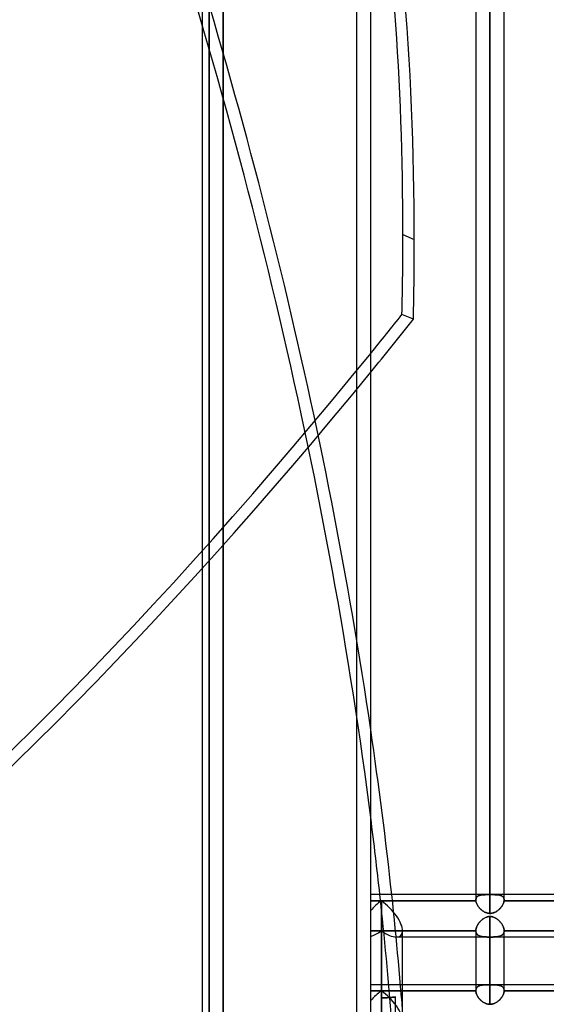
# Model space of a CAD drawing. Header units: millimetres. Extents: x -100 to 120, y -270 to 270.
# Tile 4 of 75: x -25 to 13, y -160 to -90. Entities that reach past the tile are written whole.
import ezdxf

# ---------------------------------------------------------------- set-up
doc = ezdxf.new("R2010")
doc.units = ezdxf.units.MM
doc.layers.add('MAIN-1', color=7, linetype='Continuous')
doc.layers.add('MAIN-2', color=7, linetype='Continuous')

msp = doc.modelspace()

# ---------------------------------------------------------------- linework, layer by layer
at = {"layer": 'MAIN-1'}
for p, q in [((-12, 250), (-12, -250)), ((0, -250), (0, 250)), ((7.481, 0), (7.481, -152.399)), ((9.496, -152.399), (9.496, 0)), ((8.489, -153.345), (8.489, 0)), ((2.291, -105.033), (3.1, -105.378)), ((3.032, -111.064), (2.223, -110.718)), ((7.481, -152.013), (0, -152.013)), ((17.481, -152.013), (9.496, -152.013)), ((0.756, -152.456), (0, -152.456)), ((7.485, -152.456), (0.756, -152.456)), ((0.756, -160.292), (0.756, -152.456)), ((7.481, -152.399), (7.481, -152.408)), ((7.481, -152.408), (7.482, -152.418)), ((7.482, -152.418), (7.482, -152.427)), ((7.482, -152.427), (7.483, -152.436)), ((7.483, -152.436), (7.484, -152.446)), ((7.484, -152.446), (7.485, -152.456)), ((7.485, -152.456), (7.491, -152.497)), ((7.491, -152.497), (7.5, -152.539)), ((7.5, -152.539), (7.513, -152.582)), ((7.513, -152.582), (7.529, -152.626)), ((7.529, -152.626), (7.547, -152.67)), ((7.547, -152.67), (7.569, -152.715)), ((7.569, -152.715), (7.593, -152.759)), ((7.593, -152.759), (7.62, -152.803)), ((9.356, -152.806), (9.383, -152.762)), ((9.383, -152.762), (9.408, -152.717)), ((9.408, -152.717), (9.429, -152.672)), ((9.429, -152.672), (9.448, -152.627)), ((9.448, -152.627), (9.464, -152.583)), ((9.464, -152.583), (9.477, -152.54)), ((9.477, -152.54), (9.486, -152.497)), ((9.486, -152.497), (9.493, -152.456)), ((9.493, -152.456), (9.494, -152.446)), ((17.485, -152.456), (9.493, -152.456)), ((9.494, -152.446), (9.495, -152.436)), ((9.495, -152.427), (9.496, -152.417)), ((9.495, -152.436), (9.495, -152.427)), ((9.496, -152.408), (9.496, -152.398)), ((9.496, -152.417), (9.496, -152.408)), ((7.62, -152.803), (7.649, -152.847)), ((7.649, -152.847), (7.681, -152.891)), ((7.681, -152.891), (7.715, -152.933)), ((7.715, -152.933), (7.751, -152.975)), ((7.751, -152.975), (7.789, -153.016)), ((7.789, -153.016), (7.829, -153.055)), ((7.829, -153.055), (7.871, -153.092)), ((7.871, -153.092), (7.914, -153.128)), ((7.914, -153.128), (7.96, -153.162)), ((7.96, -153.162), (8.007, -153.194)), ((8.007, -153.194), (8.056, -153.223)), ((8.056, -153.223), (8.106, -153.25)), ((8.106, -153.25), (8.158, -153.274)), ((8.158, -153.274), (8.211, -153.295)), ((8.211, -153.295), (8.265, -153.313)), ((8.265, -153.313), (8.32, -153.326)), ((8.32, -153.326), (8.376, -153.336)), ((8.376, -153.336), (8.432, -153.343)), ((8.432, -153.343), (8.489, -153.345)), ((8.489, -153.345), (8.545, -153.343)), ((8.545, -153.343), (8.6, -153.337)), ((8.6, -153.337), (8.656, -153.327)), ((8.656, -153.327), (8.71, -153.313)), ((8.71, -153.313), (8.764, -153.296)), ((8.764, -153.296), (8.816, -153.276)), ((8.816, -153.276), (8.867, -153.253)), ((8.867, -153.253), (8.916, -153.226)), ((8.916, -153.226), (8.965, -153.198)), ((8.965, -153.198), (9.012, -153.166)), ((9.012, -153.166), (9.057, -153.133)), ((9.057, -153.133), (9.101, -153.097)), ((9.101, -153.097), (9.144, -153.059)), ((9.144, -153.059), (9.184, -153.02)), ((9.184, -153.02), (9.223, -152.979)), ((9.223, -152.979), (9.26, -152.937)), ((9.26, -152.937), (9.294, -152.894)), ((9.294, -152.894), (9.326, -152.851)), ((9.326, -152.851), (9.356, -152.806)), ((2.267, -161.361), (2.267, -154.593)), ((28.489, -155.036), (2.267, -155.036)), ((7.481, -155.036), (7.481, -158.853)), ((8.489, -159.818), (8.489, -155.036)), ((9.496, -158.853), (9.496, -155.036)), ((7.481, -158.425), (2.267, -158.425)), ((7.481, -158.867), (2.267, -158.867)), ((7.481, -158.853), (7.481, -158.855)), ((7.481, -158.855), (7.481, -158.858)), ((7.481, -158.858), (7.481, -158.86)), ((7.481, -158.86), (7.481, -158.863)), ((7.481, -158.863), (7.481, -158.865)), ((7.481, -158.865), (7.481, -158.867)), ((7.481, -158.867), (7.484, -158.905)), ((7.484, -158.905), (7.489, -158.943)), ((7.489, -158.943), (7.497, -158.982)), ((7.497, -158.982), (7.507, -159.023)), ((7.507, -159.023), (7.52, -159.063)), ((7.52, -159.063), (7.535, -159.104)), ((9.442, -159.106), (9.457, -159.065)), ((9.457, -159.065), (9.47, -159.024)), ((9.47, -159.024), (9.481, -158.983)), ((9.481, -158.983), (9.488, -158.944)), ((9.488, -158.944), (9.494, -158.905)), ((9.494, -158.905), (9.496, -158.867)), ((17.481, -158.425), (9.496, -158.425)), ((9.496, -158.855), (9.496, -158.853)), ((9.496, -158.858), (9.496, -158.855)), ((9.496, -158.86), (9.496, -158.858)), ((9.496, -158.863), (9.496, -158.86)), ((9.496, -158.865), (9.496, -158.863)), ((9.496, -158.867), (9.496, -158.865)), ((17.481, -158.867), (9.496, -158.867)), ((7.535, -159.104), (7.553, -159.145)), ((7.553, -159.145), (7.573, -159.187)), ((7.573, -159.187), (7.595, -159.228)), ((7.595, -159.228), (7.619, -159.269)), ((7.619, -159.269), (7.646, -159.31)), ((7.646, -159.31), (7.674, -159.35)), ((7.674, -159.35), (7.704, -159.389)), ((7.704, -159.389), (7.736, -159.428)), ((7.736, -159.428), (7.77, -159.466)), ((7.77, -159.466), (7.805, -159.502)), ((7.805, -159.502), (7.842, -159.538)), ((7.842, -159.538), (7.88, -159.572)), ((7.88, -159.572), (7.92, -159.604)), ((7.92, -159.604), (7.961, -159.635)), ((7.961, -159.635), (8.004, -159.664)), ((8.004, -159.664), (8.048, -159.691)), ((8.048, -159.691), (8.093, -159.716)), ((8.093, -159.716), (8.14, -159.739)), ((8.14, -159.739), (8.188, -159.759)), ((8.188, -159.759), (8.236, -159.777)), ((8.236, -159.777), (8.286, -159.791)), ((8.69, -159.792), (8.738, -159.778)), ((8.738, -159.778), (8.786, -159.761)), ((8.786, -159.761), (8.833, -159.741)), ((8.833, -159.741), (8.879, -159.719)), ((8.879, -159.719), (8.924, -159.695)), ((8.924, -159.695), (8.967, -159.668)), ((8.967, -159.668), (9.01, -159.639)), ((9.01, -159.639), (9.051, -159.609)), ((9.051, -159.609), (9.091, -159.577)), ((9.091, -159.577), (9.13, -159.543)), ((9.13, -159.543), (9.168, -159.507)), ((9.168, -159.507), (9.203, -159.47)), ((9.203, -159.47), (9.238, -159.432)), ((9.238, -159.432), (9.27, -159.393)), ((9.27, -159.393), (9.301, -159.354)), ((9.301, -159.354), (9.33, -159.313)), ((9.33, -159.313), (9.356, -159.272)), ((9.356, -159.272), (9.381, -159.231)), ((9.381, -159.231), (9.404, -159.189)), ((9.404, -159.189), (9.424, -159.147)), ((9.424, -159.147), (9.442, -159.106)), ((8.286, -159.791), (8.335, -159.803)), ((8.335, -159.803), (8.386, -159.811)), ((8.386, -159.811), (8.437, -159.816)), ((8.437, -159.816), (8.489, -159.818)), ((8.489, -159.818), (8.54, -159.816)), ((8.54, -159.816), (8.59, -159.811)), ((8.59, -159.811), (8.64, -159.803)), ((8.64, -159.803), (8.69, -159.792))]:
    msp.add_line(p, q, dxfattribs=at)
for centre, major_axis, ratio, start_param, end_param in [((-120.076, -205.03), (82.302, 192.722), 0.475528, -0.839056, -0.614218), ((-120.885, -204.684), (-82.302, -192.722), 0.475528, 2.302536, 2.495719), ((-120.885, -204.684), (-82.302, -192.722), 0.475528, 2.269319, 2.302536), ((-120.076, -205.03), (82.302, 192.722), 0.475528, -0.872274, -0.839056), ((-44.405, 49.078), (-100.82, -236.084), 0.475528, 1.030444, 1.045899), ((-43.595, 48.732), (100.82, 236.084), 0.475528, -2.116754, -2.095693), ((-120.076, -80.936), (-82.302, 192.722), 0.475528, -2.140945, -2.077698), ((-120.885, -81.282), (82.302, -192.722), 0.475528, 1.002531, 1.032239), ((0.756, -153.524), (1.396, 1.396), 0.414214, 1.178097, 1.701696), ((0.756, -153.524), (-1.396, 1.396), 0.414214, -2.748894, -1.178097)]:
    msp.add_ellipse(centre, major_axis=major_axis, ratio=ratio, start_param=start_param, end_param=end_param, dxfattribs=at)
at = {"layer": 'MAIN-2'}
for p, q in [((-1, -249), (-1, 249)), ((-11.5, 0), (-11.5, -202.5)), ((-10.5, 0), (-10.5, -201.5)), ((8.489, 0), (8.489, -152.013)), ((8.489, 0), (8.489, -153.345)), ((-11.5, -202.5), (-11.5, 0)), ((-10.5, -201.5), (-10.5, 0)), ((8.489, -152.013), (8.489, 0)), ((8.347, -152.013), (7.481, -152.013)), ((7.702, -152.08), (7.735, -152.068)), ((7.738, -152.067), (7.707, -152.078)), ((7.735, -152.068), (7.769, -152.057)), ((7.77, -152.057), (7.738, -152.067)), ((7.769, -152.057), (7.804, -152.048)), ((7.804, -152.048), (7.77, -152.057)), ((7.804, -152.048), (7.842, -152.04)), ((7.839, -152.041), (7.804, -152.048)), ((7.876, -152.034), (7.839, -152.041)), ((7.842, -152.04), (7.881, -152.034)), ((7.914, -152.029), (7.876, -152.034)), ((7.881, -152.034), (7.921, -152.028)), ((7.953, -152.025), (7.914, -152.029)), ((7.921, -152.028), (7.963, -152.024)), ((7.993, -152.021), (7.953, -152.025)), ((7.963, -152.024), (8.007, -152.02)), ((8.034, -152.019), (7.993, -152.021)), ((8.007, -152.02), (8.051, -152.018)), ((8.076, -152.017), (8.034, -152.019)), ((8.051, -152.018), (8.098, -152.016)), ((8.118, -152.015), (8.076, -152.017)), ((8.098, -152.016), (8.145, -152.015)), ((8.162, -152.014), (8.118, -152.015)), ((8.145, -152.015), (8.193, -152.014)), ((8.207, -152.014), (8.162, -152.014)), ((8.193, -152.014), (8.243, -152.013)), ((8.252, -152.013), (8.207, -152.014)), ((8.243, -152.013), (8.293, -152.013)), ((8.298, -152.013), (8.252, -152.013)), ((8.293, -152.013), (8.345, -152.013)), ((8.345, -152.013), (8.298, -152.013)), ((8.345, -152.013), (8.369, -152.013)), ((8.368, -152.013), (8.345, -152.013)), ((8.392, -152.013), (8.368, -152.013)), ((8.369, -152.013), (8.393, -152.013)), ((8.416, -152.013), (8.392, -152.013)), ((8.393, -152.013), (8.417, -152.013)), ((8.44, -152.013), (8.416, -152.013)), ((8.417, -152.013), (8.441, -152.013)), ((8.465, -152.013), (8.44, -152.013)), ((8.441, -152.013), (8.465, -152.013)), ((8.465, -152.013), (8.489, -152.013)), ((8.489, -152.013), (8.465, -152.013)), ((8.513, -152.013), (8.489, -152.013)), ((8.489, -152.013), (8.513, -152.013)), ((8.537, -152.013), (8.513, -152.013)), ((8.513, -152.013), (8.537, -152.013)), ((8.561, -152.013), (8.537, -152.013)), ((8.537, -152.013), (8.561, -152.013)), ((8.585, -152.013), (8.561, -152.013)), ((8.561, -152.013), (8.584, -152.013)), ((8.584, -152.013), (8.608, -152.013)), ((8.608, -152.013), (8.585, -152.013)), ((8.632, -152.013), (8.608, -152.013)), ((8.608, -152.013), (8.632, -152.013)), ((9.496, -152.013), (8.63, -152.013)), ((8.686, -152.013), (8.632, -152.013)), ((8.632, -152.013), (8.686, -152.013)), ((8.739, -152.013), (8.686, -152.013)), ((8.686, -152.013), (8.74, -152.013)), ((8.791, -152.014), (8.739, -152.013)), ((8.74, -152.013), (8.793, -152.014)), ((8.842, -152.015), (8.791, -152.014)), ((8.793, -152.014), (8.844, -152.015)), ((8.892, -152.016), (8.842, -152.015)), ((8.844, -152.015), (8.894, -152.016)), ((8.94, -152.019), (8.892, -152.016)), ((8.894, -152.016), (8.942, -152.019)), ((8.986, -152.022), (8.94, -152.019)), ((8.942, -152.019), (8.989, -152.022)), ((9.031, -152.025), (8.986, -152.022)), ((8.989, -152.022), (9.034, -152.026)), ((9.075, -152.031), (9.031, -152.025)), ((9.034, -152.026), (9.077, -152.031)), ((9.117, -152.037), (9.075, -152.031)), ((9.077, -152.031), (9.119, -152.037)), ((9.157, -152.045), (9.117, -152.037)), ((9.119, -152.037), (9.16, -152.045)), ((9.196, -152.054), (9.157, -152.045)), ((9.16, -152.045), (9.199, -152.054)), ((9.234, -152.065), (9.196, -152.054)), ((9.199, -152.054), (9.236, -152.065)), ((9.27, -152.077), (9.234, -152.065)), ((9.236, -152.065), (9.272, -152.078)), ((0, -152.456), (0.756, -152.456)), ((0.756, -152.456), (7.485, -152.456)), ((0.756, -152.456), (0.756, -160.292)), ((7.481, -152.399), (7.483, -152.364)), ((7.483, -152.366), (7.481, -152.399)), ((7.481, -152.407), (7.481, -152.399)), ((7.482, -152.415), (7.481, -152.407)), ((7.482, -152.423), (7.482, -152.415)), ((7.482, -152.431), (7.482, -152.423)), ((7.483, -152.439), (7.482, -152.431)), ((7.483, -152.364), (7.487, -152.33)), ((7.486, -152.334), (7.483, -152.366)), ((7.484, -152.447), (7.483, -152.439)), ((7.485, -152.456), (7.484, -152.447)), ((7.491, -152.496), (7.485, -152.456)), ((7.493, -152.304), (7.486, -152.334)), ((7.487, -152.33), (7.494, -152.298)), ((7.5, -152.538), (7.491, -152.496)), ((7.501, -152.275), (7.493, -152.304)), ((7.494, -152.298), (7.504, -152.268)), ((7.513, -152.581), (7.5, -152.538)), ((7.512, -152.248), (7.501, -152.275)), ((7.504, -152.268), (7.517, -152.239)), ((7.526, -152.223), (7.512, -152.248)), ((7.528, -152.624), (7.513, -152.581)), ((7.517, -152.239), (7.532, -152.213)), ((7.541, -152.199), (7.526, -152.223)), ((7.547, -152.669), (7.528, -152.624)), ((7.532, -152.213), (7.55, -152.188)), ((7.559, -152.177), (7.541, -152.199)), ((7.568, -152.713), (7.547, -152.669)), ((7.55, -152.188), (7.57, -152.166)), ((7.579, -152.156), (7.559, -152.177)), ((7.592, -152.757), (7.568, -152.713)), ((7.57, -152.166), (7.592, -152.145)), ((7.601, -152.137), (7.579, -152.156)), ((7.592, -152.145), (7.617, -152.126)), ((7.618, -152.801), (7.592, -152.757)), ((7.625, -152.12), (7.601, -152.137)), ((7.617, -152.126), (7.643, -152.109)), ((7.651, -152.105), (7.625, -152.12)), ((7.643, -152.109), (7.672, -152.094)), ((7.678, -152.09), (7.651, -152.105)), ((7.672, -152.094), (7.702, -152.08)), ((7.707, -152.078), (7.678, -152.09)), ((9.303, -152.092), (9.27, -152.077)), ((9.272, -152.078), (9.305, -152.093)), ((9.335, -152.109), (9.303, -152.092)), ((9.305, -152.093), (9.337, -152.11)), ((9.364, -152.128), (9.335, -152.109)), ((9.337, -152.11), (9.366, -152.129)), ((9.384, -152.76), (9.357, -152.804)), ((9.391, -152.149), (9.364, -152.128)), ((9.366, -152.129), (9.392, -152.15)), ((9.408, -152.715), (9.384, -152.76)), ((9.414, -152.173), (9.391, -152.149)), ((9.392, -152.15), (9.415, -152.174)), ((9.43, -152.67), (9.408, -152.715)), ((9.435, -152.198), (9.414, -152.173)), ((9.415, -152.174), (9.436, -152.199)), ((9.449, -152.626), (9.43, -152.67)), ((9.454, -152.226), (9.435, -152.198)), ((9.436, -152.199), (9.454, -152.227)), ((9.464, -152.582), (9.449, -152.626)), ((9.469, -152.256), (9.454, -152.226)), ((9.454, -152.227), (9.469, -152.257)), ((9.477, -152.539), (9.464, -152.582)), ((9.481, -152.289), (9.469, -152.256)), ((9.469, -152.257), (9.481, -152.29)), ((9.487, -152.497), (9.477, -152.539)), ((9.489, -152.324), (9.481, -152.289)), ((9.481, -152.29), (9.489, -152.324)), ((9.493, -152.456), (9.487, -152.497)), ((9.494, -152.36), (9.489, -152.324)), ((9.489, -152.324), (9.495, -152.36)), ((9.494, -152.446), (9.493, -152.456)), ((9.493, -152.456), (17.485, -152.456)), ((9.496, -152.398), (9.494, -152.36)), ((9.495, -152.436), (9.494, -152.446)), ((9.495, -152.36), (9.496, -152.398)), ((9.496, -152.417), (9.495, -152.427)), ((9.495, -152.427), (9.495, -152.436)), ((9.496, -152.398), (9.496, -152.408)), ((9.496, -152.408), (9.496, -152.417)), ((7.648, -152.845), (7.618, -152.801)), ((7.679, -152.888), (7.648, -152.845)), ((7.713, -152.931), (7.679, -152.888)), ((7.749, -152.973), (7.713, -152.931)), ((7.786, -153.013), (7.749, -152.973)), ((7.826, -153.052), (7.786, -153.013)), ((7.868, -153.09), (7.826, -153.052)), ((7.912, -153.126), (7.868, -153.09)), ((7.957, -153.16), (7.912, -153.126)), ((8.004, -153.192), (7.957, -153.16)), ((8.053, -153.222), (8.004, -153.192)), ((8.104, -153.249), (8.053, -153.222)), ((8.155, -153.273), (8.104, -153.249)), ((8.209, -153.294), (8.155, -153.273)), ((8.263, -153.312), (8.209, -153.294)), ((8.319, -153.326), (8.263, -153.312)), ((8.375, -153.336), (8.319, -153.326)), ((8.432, -153.343), (8.375, -153.336)), ((8.489, -153.345), (8.432, -153.343)), ((8.545, -153.343), (8.489, -153.345)), ((8.601, -153.337), (8.545, -153.343)), ((8.657, -153.326), (8.601, -153.337)), ((8.713, -153.313), (8.657, -153.326)), ((8.767, -153.295), (8.713, -153.313)), ((8.819, -153.274), (8.767, -153.295)), ((8.871, -153.25), (8.819, -153.274)), ((8.921, -153.224), (8.871, -153.25)), ((8.97, -153.194), (8.921, -153.224)), ((9.017, -153.162), (8.97, -153.194)), ((9.063, -153.128), (9.017, -153.162)), ((9.106, -153.093), (9.063, -153.128)), ((9.148, -153.055), (9.106, -153.093)), ((9.188, -153.016), (9.148, -153.055)), ((9.227, -152.975), (9.188, -153.016)), ((9.263, -152.934), (9.227, -152.975)), ((9.296, -152.891), (9.263, -152.934)), ((9.328, -152.848), (9.296, -152.891)), ((9.357, -152.804), (9.328, -152.848)), ((7.619, -154.15), (7.594, -154.194)), ((7.602, -154.179), (7.629, -154.134)), ((7.646, -154.107), (7.619, -154.15)), ((7.629, -154.134), (7.658, -154.089)), ((7.675, -154.064), (7.646, -154.107)), ((7.658, -154.089), (7.689, -154.045)), ((7.706, -154.022), (7.675, -154.064)), ((7.689, -154.045), (7.722, -154.002)), ((7.739, -153.98), (7.706, -154.022)), ((7.722, -154.002), (7.756, -153.96)), ((7.774, -153.94), (7.739, -153.98)), ((7.756, -153.96), (7.793, -153.92)), ((7.81, -153.902), (7.774, -153.94)), ((7.793, -153.92), (7.83, -153.881)), ((7.847, -153.865), (7.81, -153.902)), ((7.83, -153.881), (7.869, -153.844)), ((7.886, -153.829), (7.847, -153.865)), ((7.869, -153.844), (7.91, -153.808)), ((7.925, -153.795), (7.886, -153.829)), ((7.91, -153.808), (7.951, -153.775)), ((7.966, -153.763), (7.925, -153.795)), ((7.951, -153.775), (7.994, -153.743)), ((8.008, -153.733), (7.966, -153.763)), ((7.994, -153.743), (8.039, -153.713)), ((8.052, -153.705), (8.008, -153.733)), ((8.039, -153.713), (8.085, -153.686)), ((8.096, -153.679), (8.052, -153.705)), ((8.085, -153.686), (8.132, -153.661)), ((8.142, -153.656), (8.096, -153.679)), ((8.132, -153.661), (8.18, -153.638)), ((8.189, -153.634), (8.142, -153.656)), ((8.18, -153.638), (8.23, -153.619)), ((8.237, -153.616), (8.189, -153.634)), ((8.23, -153.619), (8.281, -153.602)), ((8.287, -153.601), (8.237, -153.616)), ((8.281, -153.602), (8.332, -153.589)), ((8.337, -153.588), (8.287, -153.601)), ((8.332, -153.589), (8.384, -153.58)), ((8.387, -153.579), (8.337, -153.588)), ((8.384, -153.58), (8.436, -153.574)), ((8.438, -153.574), (8.387, -153.579)), ((8.436, -153.574), (8.489, -153.572)), ((8.489, -153.572), (8.438, -153.574)), ((8.541, -153.574), (8.489, -153.572)), ((8.489, -158.426), (8.489, -153.572)), ((8.489, -153.572), (8.489, -158.426)), ((8.489, -153.572), (8.542, -153.574)), ((8.594, -153.58), (8.541, -153.574)), ((8.542, -153.574), (8.595, -153.58)), ((8.647, -153.59), (8.594, -153.58)), ((8.595, -153.58), (8.647, -153.59)), ((8.698, -153.603), (8.647, -153.59)), ((8.647, -153.59), (8.698, -153.603)), ((8.748, -153.619), (8.698, -153.603)), ((8.698, -153.603), (8.748, -153.619)), ((8.798, -153.638), (8.748, -153.619)), ((8.748, -153.619), (8.798, -153.638)), ((8.846, -153.661), (8.798, -153.638)), ((8.798, -153.638), (8.846, -153.661)), ((8.893, -153.686), (8.846, -153.661)), ((8.846, -153.661), (8.893, -153.686)), ((8.938, -153.713), (8.893, -153.686)), ((8.893, -153.686), (8.94, -153.714)), ((8.983, -153.743), (8.938, -153.713)), ((8.94, -153.714), (8.985, -153.744)), ((9.027, -153.775), (8.983, -153.743)), ((8.985, -153.744), (9.029, -153.777)), ((9.069, -153.809), (9.027, -153.775)), ((9.029, -153.777), (9.071, -153.811)), ((9.11, -153.845), (9.069, -153.809)), ((9.071, -153.811), (9.113, -153.848)), ((9.15, -153.883), (9.11, -153.845)), ((9.113, -153.848), (9.152, -153.886)), ((9.188, -153.923), (9.15, -153.883)), ((9.152, -153.886), (9.19, -153.926)), ((9.224, -153.964), (9.188, -153.923)), ((9.19, -153.926), (9.227, -153.967)), ((9.259, -154.006), (9.224, -153.964)), ((9.227, -153.967), (9.261, -154.009)), ((9.292, -154.049), (9.259, -154.006)), ((9.261, -154.009), (9.294, -154.052)), ((9.323, -154.093), (9.292, -154.049)), ((9.294, -154.052), (9.324, -154.096)), ((9.351, -154.138), (9.323, -154.093)), ((9.324, -154.096), (9.353, -154.14)), ((9.377, -154.183), (9.351, -154.138)), ((9.353, -154.14), (9.379, -154.185)), ((0.756, -154.593), (0, -154.593)), ((0, -154.593), (0.756, -154.593)), ((7.481, -154.593), (0.756, -154.593)), ((0.756, -159.36), (0.756, -154.593)), ((0.756, -154.593), (7.481, -154.593)), ((0.756, -154.593), (0.756, -159.36)), ((7.481, -154.578), (7.483, -154.537)), ((7.483, -154.539), (7.481, -154.578)), ((7.481, -154.578), (7.481, -154.58)), ((7.481, -154.581), (7.481, -154.578)), ((7.481, -154.578), (7.481, -155.036)), ((7.481, -154.58), (7.481, -154.583)), ((7.481, -154.583), (7.481, -154.581)), ((7.481, -154.583), (7.481, -154.585)), ((7.481, -154.586), (7.481, -154.583)), ((7.481, -154.585), (7.481, -154.587)), ((7.481, -154.588), (7.481, -154.586)), ((7.481, -154.587), (7.481, -154.589)), ((7.481, -154.591), (7.481, -154.588)), ((7.481, -154.589), (7.481, -154.591)), ((7.481, -154.591), (7.481, -154.593)), ((7.481, -154.593), (7.481, -154.591)), ((7.484, -154.629), (7.481, -154.593)), ((7.481, -154.593), (7.484, -154.63)), ((7.483, -154.537), (7.488, -154.495)), ((7.487, -154.498), (7.483, -154.539)), ((7.489, -154.664), (7.484, -154.629)), ((7.484, -154.63), (7.489, -154.666)), ((7.494, -154.456), (7.487, -154.498)), ((7.488, -154.495), (7.495, -154.451)), ((7.497, -154.698), (7.489, -154.664)), ((7.489, -154.666), (7.498, -154.7)), ((7.504, -154.414), (7.494, -154.456)), ((7.495, -154.451), (7.506, -154.407)), ((7.507, -154.729), (7.497, -154.698)), ((7.498, -154.7), (7.508, -154.732)), ((7.517, -154.37), (7.504, -154.414)), ((7.506, -154.407), (7.52, -154.362)), ((7.52, -154.759), (7.507, -154.729)), ((7.508, -154.732), (7.522, -154.763)), ((7.533, -154.326), (7.517, -154.37)), ((7.52, -154.362), (7.537, -154.316)), ((7.536, -154.787), (7.52, -154.759)), ((7.522, -154.763), (7.538, -154.791)), ((7.551, -154.282), (7.533, -154.326)), ((7.554, -154.813), (7.536, -154.787)), ((7.537, -154.316), (7.556, -154.27)), ((7.538, -154.791), (7.557, -154.818)), ((7.571, -154.238), (7.551, -154.282)), ((7.574, -154.838), (7.554, -154.813)), ((7.556, -154.27), (7.578, -154.225)), ((7.557, -154.818), (7.578, -154.843)), ((7.594, -154.194), (7.571, -154.238)), ((7.597, -154.861), (7.574, -154.838)), ((7.578, -154.225), (7.602, -154.179)), ((7.578, -154.843), (7.602, -154.866)), ((7.621, -154.882), (7.597, -154.861)), ((7.602, -154.866), (7.628, -154.887)), ((9.35, -154.886), (9.379, -154.863)), ((9.383, -154.859), (9.358, -154.88)), ((9.401, -154.228), (9.377, -154.183)), ((9.379, -154.185), (9.403, -154.23)), ((9.379, -154.863), (9.405, -154.837)), ((9.405, -154.837), (9.383, -154.859)), ((9.423, -154.273), (9.401, -154.228)), ((9.403, -154.23), (9.424, -154.275)), ((9.405, -154.837), (9.427, -154.809)), ((9.425, -154.812), (9.405, -154.837)), ((9.442, -154.319), (9.423, -154.273)), ((9.424, -154.275), (9.443, -154.32)), ((9.442, -154.786), (9.425, -154.812)), ((9.427, -154.809), (9.447, -154.778)), ((9.458, -154.364), (9.442, -154.319)), ((9.458, -154.758), (9.442, -154.786)), ((9.443, -154.32), (9.459, -154.365)), ((9.447, -154.778), (9.464, -154.745)), ((9.472, -154.408), (9.458, -154.364)), ((9.471, -154.728), (9.458, -154.758)), ((9.459, -154.365), (9.472, -154.409)), ((9.464, -154.745), (9.477, -154.71)), ((9.481, -154.697), (9.471, -154.728)), ((9.482, -154.452), (9.472, -154.408)), ((9.472, -154.409), (9.483, -154.453)), ((9.477, -154.71), (9.487, -154.673)), ((9.489, -154.664), (9.481, -154.697)), ((9.49, -154.495), (9.482, -154.452)), ((9.483, -154.453), (9.49, -154.496)), ((9.487, -154.673), (9.493, -154.634)), ((9.494, -154.629), (9.489, -154.664)), ((9.495, -154.537), (9.49, -154.495)), ((9.49, -154.496), (9.495, -154.538)), ((9.493, -154.634), (9.496, -154.593)), ((9.496, -154.593), (9.494, -154.629)), ((9.496, -154.578), (9.495, -154.537)), ((9.495, -154.538), (9.496, -154.578)), ((9.496, -154.581), (9.496, -154.578)), ((9.496, -154.578), (9.496, -154.581)), ((9.496, -155.036), (9.496, -154.578)), ((9.496, -154.583), (9.496, -154.581)), ((9.496, -154.581), (9.496, -154.583)), ((9.496, -154.586), (9.496, -154.583)), ((9.496, -154.583), (9.496, -154.586)), ((9.496, -154.588), (9.496, -154.586)), ((9.496, -154.586), (9.496, -154.588)), ((9.496, -154.591), (9.496, -154.588)), ((9.496, -154.588), (9.496, -154.591)), ((9.496, -154.593), (9.496, -154.591)), ((9.496, -154.591), (9.496, -154.593)), ((17.481, -154.593), (9.496, -154.593)), ((9.496, -154.593), (17.481, -154.593)), ((2.267, -155.036), (1.824, -155.036)), ((7.648, -154.901), (7.621, -154.882)), ((7.628, -154.887), (7.656, -154.906)), ((7.677, -154.919), (7.648, -154.901)), ((7.656, -154.906), (7.685, -154.924)), ((7.707, -154.935), (7.677, -154.919)), ((7.685, -154.924), (7.717, -154.939)), ((7.74, -154.949), (7.707, -154.935)), ((7.717, -154.939), (7.751, -154.954)), ((7.774, -154.962), (7.74, -154.949)), ((7.751, -154.954), (7.787, -154.966)), ((7.81, -154.973), (7.774, -154.962)), ((7.787, -154.966), (7.824, -154.977)), ((7.847, -154.984), (7.81, -154.973)), ((7.824, -154.977), (7.863, -154.987)), ((7.886, -154.992), (7.847, -154.984)), ((7.863, -154.987), (7.903, -154.996)), ((7.926, -155), (7.886, -154.992)), ((7.903, -154.996), (7.945, -155.003)), ((7.968, -155.006), (7.926, -155)), ((7.945, -155.003), (7.989, -155.009)), ((8.01, -155.012), (7.968, -155.006)), ((7.989, -155.009), (8.034, -155.014)), ((8.054, -155.016), (8.01, -155.012)), ((8.034, -155.014), (8.081, -155.019)), ((8.099, -155.02), (8.054, -155.016)), ((8.081, -155.019), (8.128, -155.022)), ((8.144, -155.023), (8.099, -155.02)), ((8.128, -155.022), (8.177, -155.025)), ((8.191, -155.025), (8.144, -155.023)), ((8.177, -155.025), (8.227, -155.027)), ((8.239, -155.027), (8.191, -155.025)), ((8.227, -155.027), (8.278, -155.029)), ((8.288, -155.029), (8.239, -155.027)), ((8.278, -155.029), (8.33, -155.03)), ((8.337, -155.03), (8.288, -155.029)), ((8.33, -155.03), (8.382, -155.03)), ((8.387, -155.03), (8.337, -155.03)), ((8.382, -155.03), (8.436, -155.031)), ((8.438, -155.031), (8.387, -155.03)), ((8.436, -155.031), (8.489, -155.031)), ((8.489, -155.031), (8.438, -155.031)), ((8.489, -155.031), (8.489, -159.818)), ((8.489, -155.031), (8.548, -155.031)), ((8.54, -155.031), (8.489, -155.031)), ((8.591, -155.03), (8.54, -155.031)), ((8.548, -155.031), (8.606, -155.03)), ((8.642, -155.03), (8.591, -155.03)), ((8.606, -155.03), (8.664, -155.029)), ((8.692, -155.029), (8.642, -155.03)), ((8.664, -155.029), (8.722, -155.028)), ((8.741, -155.027), (8.692, -155.029)), ((8.722, -155.028), (8.778, -155.026)), ((8.79, -155.025), (8.741, -155.027)), ((8.778, -155.026), (8.833, -155.023)), ((8.838, -155.023), (8.79, -155.025)), ((8.833, -155.023), (8.887, -155.019)), ((8.884, -155.02), (8.838, -155.023)), ((8.929, -155.016), (8.884, -155.02)), ((8.887, -155.019), (8.939, -155.015)), ((8.973, -155.011), (8.929, -155.016)), ((8.939, -155.015), (8.989, -155.009)), ((9.016, -155.005), (8.973, -155.011)), ((8.989, -155.009), (9.037, -155.002)), ((9.057, -154.999), (9.016, -155.005)), ((9.037, -155.002), (9.084, -154.994)), ((9.097, -154.991), (9.057, -154.999)), ((9.084, -154.994), (9.128, -154.984)), ((9.135, -154.982), (9.097, -154.991)), ((9.128, -154.984), (9.171, -154.972)), ((9.172, -154.972), (9.135, -154.982)), ((9.171, -154.972), (9.211, -154.959)), ((9.208, -154.961), (9.172, -154.972)), ((9.241, -154.948), (9.208, -154.961)), ((9.211, -154.959), (9.25, -154.944)), ((9.273, -154.933), (9.241, -154.948)), ((9.25, -154.944), (9.286, -154.927)), ((9.304, -154.917), (9.273, -154.933)), ((9.286, -154.927), (9.319, -154.908)), ((9.332, -154.9), (9.304, -154.917)), ((9.319, -154.908), (9.35, -154.886)), ((9.358, -154.88), (9.332, -154.9)), ((2.267, -158.425), (0, -158.425)), ((0.756, -158.867), (0, -158.867)), ((0, -158.867), (0.756, -158.867)), ((2.267, -158.867), (0.756, -158.867)), ((0.756, -158.867), (7.481, -158.867)), ((0.756, -158.867), (0.756, -163.635)), ((0.756, -163.14), (0.756, -158.867)), ((9.496, -158.425), (7.481, -158.425)), ((7.483, -158.815), (7.481, -158.853)), ((7.481, -158.853), (7.483, -158.816)), ((7.481, -158.855), (7.481, -158.853)), ((7.481, -158.857), (7.481, -158.855)), ((7.481, -158.859), (7.481, -158.857)), ((7.481, -158.861), (7.481, -158.859)), ((7.481, -158.863), (7.481, -158.861)), ((7.481, -158.865), (7.481, -158.863)), ((7.481, -158.867), (7.481, -158.865)), ((7.484, -158.91), (7.481, -158.867)), ((7.487, -158.779), (7.483, -158.815)), ((7.483, -158.816), (7.487, -158.781)), ((7.491, -158.954), (7.484, -158.91)), ((7.495, -158.744), (7.487, -158.779)), ((7.487, -158.781), (7.494, -158.748)), ((7.501, -158.999), (7.491, -158.954)), ((7.494, -158.748), (7.504, -158.716)), ((7.505, -158.711), (7.495, -158.744)), ((7.514, -159.045), (7.501, -158.999)), ((7.504, -158.716), (7.516, -158.686)), ((7.519, -158.68), (7.505, -158.711)), ((7.53, -159.092), (7.514, -159.045)), ((7.516, -158.686), (7.531, -158.658)), ((7.535, -158.652), (7.519, -158.68)), ((7.531, -158.658), (7.548, -158.632)), ((7.554, -158.625), (7.535, -158.652)), ((7.548, -158.632), (7.568, -158.607)), ((7.575, -158.6), (7.554, -158.625)), ((7.568, -158.607), (7.59, -158.585)), ((7.599, -158.577), (7.575, -158.6)), ((7.59, -158.585), (7.614, -158.564)), ((7.625, -158.556), (7.599, -158.577)), ((7.614, -158.564), (7.64, -158.545)), ((7.653, -158.537), (7.625, -158.556)), ((7.64, -158.545), (7.669, -158.528)), ((7.684, -158.52), (7.653, -158.537)), ((7.669, -158.528), (7.699, -158.513)), ((7.716, -158.505), (7.684, -158.52)), ((7.699, -158.513), (7.731, -158.499)), ((7.751, -158.491), (7.716, -158.505)), ((7.731, -158.499), (7.764, -158.486)), ((7.787, -158.479), (7.751, -158.491)), ((7.764, -158.486), (7.799, -158.476)), ((7.825, -158.469), (7.787, -158.479)), ((7.799, -158.476), (7.836, -158.466)), ((7.865, -158.46), (7.825, -158.469)), ((7.836, -158.466), (7.874, -158.458)), ((7.906, -158.452), (7.865, -158.46)), ((7.874, -158.458), (7.914, -158.451)), ((7.949, -158.446), (7.906, -158.452)), ((7.914, -158.451), (7.956, -158.445)), ((7.993, -158.441), (7.949, -158.446)), ((7.956, -158.445), (7.998, -158.44)), ((8.038, -158.437), (7.993, -158.441)), ((7.998, -158.44), (8.043, -158.436)), ((8.084, -158.433), (8.038, -158.437)), ((8.043, -158.436), (8.088, -158.433)), ((8.131, -158.431), (8.084, -158.433)), ((8.088, -158.433), (8.135, -158.431)), ((8.18, -158.429), (8.131, -158.431)), ((8.135, -158.431), (8.183, -158.429)), ((8.229, -158.428), (8.18, -158.429)), ((8.183, -158.429), (8.231, -158.428)), ((8.279, -158.427), (8.229, -158.428)), ((8.231, -158.428), (8.281, -158.427)), ((8.33, -158.426), (8.279, -158.427)), ((8.281, -158.427), (8.332, -158.426)), ((8.383, -158.426), (8.33, -158.426)), ((8.332, -158.426), (8.384, -158.426)), ((8.435, -158.426), (8.383, -158.426)), ((8.384, -158.426), (8.436, -158.426)), ((8.489, -158.426), (8.435, -158.426)), ((8.436, -158.426), (8.489, -158.426)), ((8.489, -158.426), (8.542, -158.426)), ((8.542, -158.426), (8.489, -158.426)), ((8.542, -158.426), (8.595, -158.426)), ((8.594, -158.426), (8.542, -158.426)), ((8.646, -158.426), (8.594, -158.426)), ((8.595, -158.426), (8.647, -158.426)), ((8.697, -158.427), (8.646, -158.426)), ((8.647, -158.426), (8.699, -158.427)), ((8.747, -158.428), (8.697, -158.427)), ((8.699, -158.427), (8.75, -158.428)), ((8.797, -158.429), (8.747, -158.428)), ((8.75, -158.428), (8.8, -158.429)), ((8.846, -158.431), (8.797, -158.429)), ((8.8, -158.429), (8.848, -158.431)), ((8.893, -158.433), (8.846, -158.431)), ((8.848, -158.431), (8.896, -158.434)), ((8.939, -158.437), (8.893, -158.433)), ((8.896, -158.434), (8.942, -158.437)), ((8.983, -158.441), (8.939, -158.437)), ((8.942, -158.437), (8.986, -158.441)), ((9.026, -158.446), (8.983, -158.441)), ((8.986, -158.441), (9.029, -158.446)), ((9.068, -158.452), (9.026, -158.446)), ((9.029, -158.446), (9.071, -158.452)), ((9.108, -158.459), (9.068, -158.452)), ((9.071, -158.452), (9.111, -158.46)), ((9.147, -158.467), (9.108, -158.459)), ((9.111, -158.46), (9.15, -158.468)), ((9.185, -158.477), (9.147, -158.467)), ((9.15, -158.468), (9.188, -158.478)), ((9.221, -158.489), (9.185, -158.477)), ((9.188, -158.478), (9.224, -158.49)), ((9.256, -158.502), (9.221, -158.489)), ((9.224, -158.49), (9.258, -158.503)), ((9.289, -158.517), (9.256, -158.502)), ((9.258, -158.503), (9.291, -158.519)), ((9.32, -158.534), (9.289, -158.517)), ((9.291, -158.519), (9.322, -158.536)), ((9.349, -158.553), (9.32, -158.534)), ((9.322, -158.536), (9.351, -158.555)), ((9.376, -158.574), (9.349, -158.553)), ((9.351, -158.555), (9.377, -158.576)), ((9.4, -158.597), (9.376, -158.574)), ((9.377, -158.576), (9.401, -158.598)), ((9.422, -158.622), (9.4, -158.597)), ((9.401, -158.598), (9.423, -158.623)), ((9.441, -158.649), (9.422, -158.622)), ((9.423, -158.623), (9.442, -158.65)), ((9.458, -158.678), (9.441, -158.649)), ((9.442, -158.65), (9.458, -158.679)), ((9.458, -159.063), (9.442, -159.104)), ((9.471, -158.709), (9.458, -158.678)), ((9.458, -158.679), (9.472, -158.71)), ((9.47, -159.023), (9.458, -159.063)), ((9.481, -158.983), (9.47, -159.023)), ((9.482, -158.743), (9.471, -158.709)), ((9.472, -158.71), (9.482, -158.743)), ((9.489, -158.944), (9.481, -158.983)), ((9.482, -158.743), (9.49, -158.778)), ((9.49, -158.778), (9.482, -158.743)), ((9.494, -158.905), (9.489, -158.944)), ((9.49, -158.778), (9.495, -158.815)), ((9.495, -158.814), (9.49, -158.778)), ((9.496, -158.867), (9.494, -158.905)), ((9.496, -158.853), (9.495, -158.814)), ((9.495, -158.815), (9.496, -158.853)), ((9.496, -158.853), (9.496, -158.855)), ((9.496, -158.855), (9.496, -158.858)), ((9.496, -158.858), (9.496, -158.86)), ((9.496, -158.86), (9.496, -158.863)), ((9.496, -158.863), (9.496, -158.865)), ((9.496, -158.865), (9.496, -158.867)), ((9.496, -158.867), (17.481, -158.867)), ((0.756, -159.36), (0.814, -159.36)), ((0.814, -159.36), (0.756, -159.36)), ((0.756, -159.36), (0.756, -162.429)), ((0.814, -159.36), (0.873, -159.359)), ((0.873, -159.359), (0.814, -159.36)), ((0.873, -159.359), (0.932, -159.358)), ((0.932, -159.358), (0.873, -159.359)), ((0.932, -159.358), (0.991, -159.356)), ((0.991, -159.356), (0.932, -159.358)), ((0.991, -159.356), (1.05, -159.354)), ((1.05, -159.354), (0.991, -159.356)), ((1.05, -159.354), (1.108, -159.351)), ((1.108, -159.351), (1.05, -159.354)), ((1.108, -159.351), (1.166, -159.348)), ((1.166, -159.348), (1.108, -159.351)), ((1.166, -159.348), (1.223, -159.345)), ((1.223, -159.345), (1.166, -159.348)), ((1.223, -159.345), (1.28, -159.341)), ((1.28, -159.341), (1.223, -159.345)), ((1.28, -159.341), (1.335, -159.337)), ((1.335, -159.337), (1.28, -159.341)), ((1.335, -159.337), (1.389, -159.333)), ((1.389, -159.333), (1.335, -159.337)), ((1.389, -159.333), (1.441, -159.328)), ((1.441, -159.328), (1.389, -159.333)), ((1.441, -159.328), (1.492, -159.324)), ((1.492, -159.324), (1.441, -159.328)), ((1.492, -159.324), (1.541, -159.319)), ((1.541, -159.319), (1.492, -159.324)), ((1.541, -159.319), (1.588, -159.314)), ((1.588, -159.314), (1.541, -159.319)), ((1.588, -159.314), (1.633, -159.31)), ((1.633, -159.31), (1.588, -159.314)), ((1.633, -159.31), (1.676, -159.306)), ((1.676, -159.306), (1.633, -159.31)), ((1.676, -159.306), (1.716, -159.301)), ((1.716, -159.301), (1.676, -159.306)), ((1.716, -159.301), (1.756, -159.297)), ((1.756, -159.297), (1.716, -159.301)), ((1.756, -162.162), (1.756, -159.297)), ((7.55, -159.139), (7.53, -159.092)), ((7.572, -159.186), (7.55, -159.139)), ((7.598, -159.233), (7.572, -159.186)), ((7.626, -159.28), (7.598, -159.233)), ((7.657, -159.327), (7.626, -159.28)), ((7.691, -159.372), (7.657, -159.327)), ((7.727, -159.417), (7.691, -159.372)), ((7.765, -159.46), (7.727, -159.417)), ((7.805, -159.503), (7.765, -159.46)), ((7.848, -159.543), (7.805, -159.503)), ((7.892, -159.582), (7.848, -159.543)), ((7.939, -159.619), (7.892, -159.582)), ((7.987, -159.653), (7.939, -159.619)), ((8.037, -159.685), (7.987, -159.653)), ((8.089, -159.714), (8.037, -159.685)), ((8.143, -159.74), (8.089, -159.714)), ((8.198, -159.763), (8.143, -159.74)), ((8.254, -159.782), (8.198, -159.763)), ((8.312, -159.798), (8.254, -159.782)), ((8.741, -159.777), (8.692, -159.791)), ((8.79, -159.759), (8.741, -159.777)), ((8.837, -159.739), (8.79, -159.759)), ((8.883, -159.717), (8.837, -159.739)), ((8.929, -159.692), (8.883, -159.717)), ((8.973, -159.665), (8.929, -159.692)), ((9.015, -159.636), (8.973, -159.665)), ((9.057, -159.605), (9.015, -159.636)), ((9.097, -159.572), (9.057, -159.605)), ((9.135, -159.538), (9.097, -159.572)), ((9.172, -159.503), (9.135, -159.538)), ((9.207, -159.466), (9.172, -159.503)), ((9.241, -159.429), (9.207, -159.466)), ((9.273, -159.39), (9.241, -159.429)), ((9.303, -159.351), (9.273, -159.39)), ((9.331, -159.31), (9.303, -159.351)), ((9.358, -159.27), (9.331, -159.31)), ((9.382, -159.229), (9.358, -159.27)), ((9.404, -159.187), (9.382, -159.229)), ((9.425, -159.146), (9.404, -159.187)), ((9.442, -159.104), (9.425, -159.146)), ((8.371, -159.809), (8.312, -159.798)), ((8.43, -159.816), (8.371, -159.809)), ((8.489, -159.818), (8.43, -159.816)), ((8.54, -159.816), (8.489, -159.818)), ((8.591, -159.811), (8.54, -159.816)), ((8.641, -159.803), (8.591, -159.811)), ((8.692, -159.791), (8.641, -159.803))]:
    msp.add_line(p, q, dxfattribs=at)
for centre, major_axis, ratio, start_param, end_param in [((-120.076, -80.936), (-82.302, 192.722), 0.475528, -2.077698, -1.736483), ((-120.885, -81.282), (82.302, -192.722), 0.475528, 1.032239, 1.40511), ((-43.595, 49.078), (-100.82, 236.084), 0.475528, 2.095693, 2.724012), ((-44.405, 48.732), (100.82, -236.084), 0.475528, -1.045899, -0.433036), ((-44.405, 49.078), (-100.82, -236.084), 0.475528, 0.417581, 1.030444), ((-43.595, 48.732), (100.82, 236.084), 0.475528, -2.724012, -2.116754), ((-120.885, -81.282), (82.302, -192.722), 0.475528, 0.902994, 1.002531), ((-120.076, -80.936), (-82.302, 192.722), 0.475528, -2.192943, -2.140945), ((0.756, -153.524), (1.396, 1.396), 0.414214, 1.178097, 1.701696), ((0.756, -153.524), (-1.396, 1.396), 0.414214, -2.748894, -1.178097), ((0.756, -153.524), (1.396, 1.396), 0.414214, -2.487094, -1.963495), ((0.756, -153.524), (1.396, 1.396), 0.414214, -2.487094, -1.963495), ((0.756, -153.524), (-1.396, 1.396), 0.414214, 1.963495, 2.737442), ((0.756, -153.524), (-1.396, 1.396), 0.414214, 1.963495, 2.737442), ((0.756, -153.524), (-1.396, 1.396), 0.414214, 2.737442, 3.534292), ((0.756, -153.524), (-1.396, 1.396), 0.414214, 2.737442, 3.534292), ((0.756, -159.936), (1.396, 1.396), 0.414214, 1.178097, 1.701696), ((0.756, -159.936), (1.396, 1.396), 0.414214, 1.178097, 1.701696), ((0.756, -159.936), (-1.396, 1.396), 0.414214, -2.748894, -1.178097), ((0.756, -159.936), (-1.396, 1.396), 0.414214, -2.748894, -1.178097)]:
    msp.add_ellipse(centre, major_axis=major_axis, ratio=ratio, start_param=start_param, end_param=end_param, dxfattribs=at)

doc.saveas('drawing.dxf')
